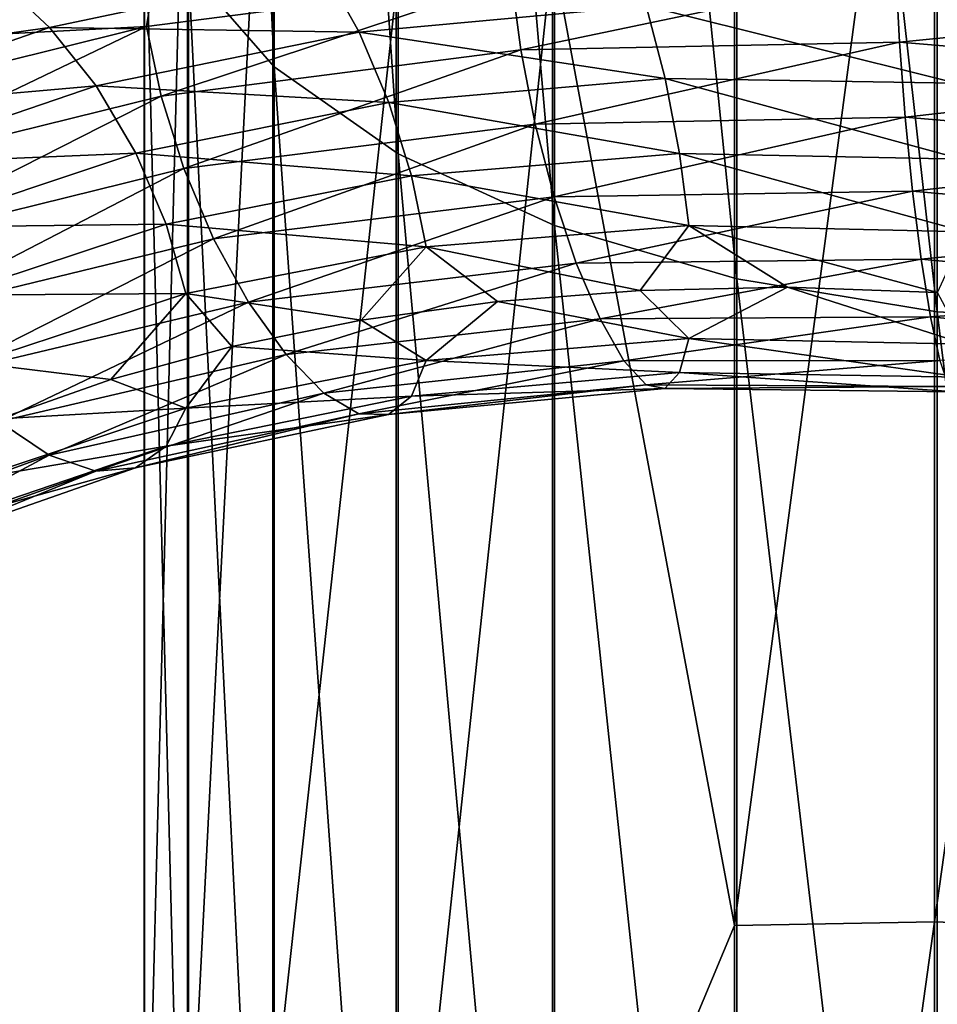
# Model space of a CAD drawing. Header units: metres. Extents: x -109 to 109, y -452 to 89.
# Tile 183 of 256: x -9.51 to -1.74, y -314.94 to -306.61. Entities that reach past the tile are written whole.
import ezdxf

# ---------------------------------------------------------------- set-up
doc = ezdxf.new("R2010")
doc.units = ezdxf.units.M
doc.layers.add('solid_k244270000c71_000_02', color=7, linetype='CONTINUOUS')

msp = doc.modelspace()

# ---------------------------------------------------------------- linework, layer by layer
at = {"layer": 'solid_k244270000c71_000_02'}
for points in [[(-8.079568, -291.75058, 847.178955), (-7.353192, -307.007813, 840.491516), (-7.353192, -292.465698, 848.636841)], [(-8.079568, -291.75058, 847.178955), (-8.079568, -306.176971, 839.096313), (-7.353192, -307.007813, 840.491516)], [(-7.353192, -292.465698, 848.636841), (-6.304805, -307.743134, 841.726257), (-6.304805, -293.098602, 849.927063)], [(-7.353192, -292.465698, 848.636841), (-7.353192, -307.007813, 840.491516), (-6.304805, -307.743134, 841.726257)], [(-6.304805, -293.098602, 849.927063), (-4.980319, -308.350677, 842.746521), (-4.980319, -293.621521, 850.993103)], [(-6.304805, -293.098602, 849.927063), (-6.304805, -307.743134, 841.726257), (-4.980319, -308.350677, 842.746521)], [(-4.980319, -293.621521, 850.993103), (-3.437735, -308.803894, 843.507507), (-3.437735, -294.011627, 851.78833)], [(-4.980319, -293.621521, 850.993103), (-4.980319, -308.350677, 842.746521), (-3.437735, -308.803894, 843.507507)], [(-3.437735, -294.011627, 851.78833), (-1.744606, -309.082886, 843.976013), (-1.744606, -294.25177, 852.277893)], [(-3.437735, -294.011627, 851.78833), (-3.437735, -308.803894, 843.507507), (-1.744606, -309.082886, 843.976013)], [(-1.744606, -294.25177, 852.277893), (0, -309.175476, 844.131531), (0, -294.331421, 852.440369)], [(-1.744606, -294.25177, 852.277893), (-1.744606, -309.082886, 843.976013), (0, -309.175476, 844.131531)], [(-3.458888, -301.395508, 829.820129), (-3.458888, -314.276459, 821.081421), (-4.999055, -306.035187, 827.912415)], [(-1.767249, -301.491913, 829.112488), (-3.458888, -314.276459, 821.081421), (-3.458888, -301.395508, 829.820129)], [(-1.767249, -301.491913, 829.112488), (-1.767249, -314.243774, 820.421326), (-3.458888, -314.276459, 821.081421)], [(-1.767249, -301.491913, 829.112488), (0, -301.631439, 828.806213), (-1.767249, -314.243774, 820.421326)], [(-1.767249, -314.243774, 820.421326), (0, -301.631439, 828.806213), (0, -314.313751, 820.137939)], [(-7.364774, -302.654327, 833.18103), (-8.086726, -316.848419, 825.578674), (-8.086726, -303.486206, 834.577942)], [(-7.364774, -302.654327, 833.18103), (-7.364774, -315.906158, 824.253723), (-8.086726, -316.848419, 825.578674)], [(-6.320303, -306.358917, 829.124207), (-7.364774, -315.906158, 824.253723), (-7.364774, -302.654327, 833.18103)], [(-8.086726, -303.486206, 834.577942), (-8.454546, -317.857147, 826.99707), (-8.454546, -304.37674, 836.073364)], [(-8.086726, -303.486206, 834.577942), (-8.086726, -316.848419, 825.578674), (-8.454546, -317.857147, 826.99707)], [(-8.454546, -304.37674, 836.073364), (-8.452125, -318.888153, 828.446838), (-8.452125, -305.286957, 837.601807)], [(-8.454546, -304.37674, 836.073364), (-8.454546, -317.857147, 826.99707), (-8.452125, -318.888153, 828.446838)], [(-8.452125, -305.286957, 837.601807), (-8.079568, -319.896301, 829.86438), (-8.079568, -306.176971, 839.096313)], [(-8.452125, -305.286957, 837.601807), (-8.452125, -318.888153, 828.446838), (-8.079568, -319.896301, 829.86438)], [(-11.260819, -306.420837, 822.15918), (-8.433146, -305.730255, 820.515381), (-11.190014, -306.810516, 821.659058)], [(-8.433146, -305.730255, 820.515381), (-8.345735, -306.125519, 820.036255), (-11.190014, -306.810516, 821.659058)], [(-4.999055, -306.035187, 827.912415), (-6.320303, -318.43576, 820.551331), (-6.320303, -306.358917, 829.124207)], [(-4.999055, -306.035187, 827.912415), (-4.999055, -317.961945, 819.413086), (-6.320303, -318.43576, 820.551331)], [(-3.458888, -314.276459, 821.081421), (-4.999055, -317.961945, 819.413086), (-4.999055, -306.035187, 827.912415)], [(-11.190014, -306.810516, 821.659058), (-8.345735, -306.125519, 820.036255), (-8.434004, -306.666748, 819.825806)], [(-8.345735, -306.125519, 820.036255), (-5.345291, -306.26889, 818.610107), (-8.434004, -306.666748, 819.825806)], [(-9.25388, -306.675751, 825.308167), (-6.930162, -306.18457, 823.906372), (-9.679171, -306.280945, 824.885559)], [(-6.634855, -306.713867, 824.255737), (-6.930162, -306.18457, 823.906372), (-9.25388, -306.675751, 825.308167)], [(-8.079568, -306.176971, 839.096313), (-7.353192, -320.837433, 831.187744), (-7.353192, -307.007813, 840.491516)], [(-8.079568, -306.176971, 839.096313), (-8.079568, -319.896301, 829.86438), (-7.353192, -320.837433, 831.187744)], [(-6.634855, -306.713867, 824.255737), (-4.205029, -306.490845, 823.23999), (-6.930162, -306.18457, 823.906372)], [(-5.345291, -306.26889, 818.610107), (-2.092619, -306.198242, 817.844604), (-5.266686, -306.865448, 818.49823)], [(-2.092619, -306.198242, 817.844604), (-2.061846, -306.798767, 817.740295), (-5.266686, -306.865448, 818.49823)], [(-2.092619, -306.198242, 817.844604), (1.225007, -306.471924, 817.545898), (-2.061846, -306.798767, 817.740295)], [(-9.25388, -306.675751, 825.308167), (-9.679171, -306.280945, 824.885559), (-11.811844, -307.036072, 826.672241)], [(-8.434004, -306.666748, 819.825806), (-5.345291, -306.26889, 818.610107), (-8.309978, -307.255829, 819.69873)], [(-5.345291, -306.26889, 818.610107), (-5.266686, -306.865448, 818.49823), (-8.309978, -307.255829, 819.69873)], [(-6.320303, -306.358917, 829.124207), (-6.320303, -318.43576, 820.551331), (-7.364774, -315.906158, 824.253723)], [(-4.045947, -307.106842, 823.460632), (-4.205029, -306.490845, 823.23999), (-6.634855, -306.713867, 824.255737)], [(-1.583941, -307.147034, 822.817566), (-1.646219, -306.519897, 822.58197), (-4.205029, -306.490845, 823.23999)], [(-4.045947, -307.106842, 823.460632), (-1.583941, -307.147034, 822.817566), (-4.205029, -306.490845, 823.23999)], [(1.225007, -306.471924, 817.545898), (1.206992, -307.072754, 817.441284), (-2.061846, -306.798767, 817.740295)], [(-11.292846, -307.382416, 827.027405), (-9.25388, -306.675751, 825.308167), (-11.811844, -307.036072, 826.672241)], [(-8.859553, -307.170349, 825.608276), (-9.25388, -306.675751, 825.308167), (-11.292846, -307.382416, 827.027405)], [(-11.261966, -307.367828, 821.465271), (-8.434004, -306.666748, 819.825806), (-11.096354, -307.946198, 821.315979)], [(-11.190014, -306.810516, 821.659058), (-8.434004, -306.666748, 819.825806), (-11.261966, -307.367828, 821.465271)], [(-8.434004, -306.666748, 819.825806), (-8.309978, -307.255829, 819.69873), (-11.096354, -307.946198, 821.315979)], [(-8.859553, -307.170349, 825.608276), (-6.634855, -306.713867, 824.255737), (-9.25388, -306.675751, 825.308167)], [(-6.383849, -307.309784, 824.447327), (-6.634855, -306.713867, 824.255737), (-8.859553, -307.170349, 825.608276)], [(-6.383849, -307.309784, 824.447327), (-4.045947, -307.106842, 823.460632), (-6.634855, -306.713867, 824.255737)], [(-5.266686, -306.865448, 818.49823), (-2.061846, -306.798767, 817.740295), (-5.144186, -307.493103, 818.54718)], [(-2.061846, -306.798767, 817.740295), (-2.013889, -307.434235, 817.800903), (-5.144186, -307.493103, 818.54718)], [(-2.061846, -306.798767, 817.740295), (1.206992, -307.072754, 817.441284), (-2.013889, -307.434235, 817.800903)], [(-8.309978, -307.255829, 819.69873), (-5.266686, -306.865448, 818.49823), (-8.116693, -307.869202, 819.724976)], [(-5.266686, -306.865448, 818.49823), (-5.144186, -307.493103, 818.54718), (-8.116693, -307.869202, 819.724976)], [(-7.353192, -307.007813, 840.491516), (-6.304805, -321.670319, 832.358887), (-6.304805, -307.743134, 841.726257)], [(-7.353192, -307.007813, 840.491516), (-7.353192, -320.837433, 831.187744), (-6.304805, -321.670319, 832.358887)], [(1.206992, -307.072754, 817.441284), (1.178918, -307.709229, 817.502014), (-2.013889, -307.434235, 817.800903)], [(-10.811636, -307.833435, 827.264465), (-8.859553, -307.170349, 825.608276), (-11.292846, -307.382416, 827.027405)], [(-8.524384, -307.737946, 825.757568), (-8.859553, -307.170349, 825.608276), (-10.811636, -307.833435, 827.264465)], [(-8.524384, -307.737946, 825.757568), (-6.383849, -307.309784, 824.447327), (-8.859553, -307.170349, 825.608276)], [(-3.923447, -307.742371, 823.512634), (-4.045947, -307.106842, 823.460632), (-6.383849, -307.309784, 824.447327)], [(-1.535983, -307.790527, 822.881104), (-1.583941, -307.147034, 822.817566), (-4.045947, -307.106842, 823.460632)], [(-3.923447, -307.742371, 823.512634), (-1.535983, -307.790527, 822.881104), (-4.045947, -307.106842, 823.460632)], [(-11.096354, -307.946198, 821.315979), (-8.309978, -307.255829, 819.69873), (-10.838259, -308.539337, 821.309021)], [(-8.309978, -307.255829, 819.69873), (-8.116693, -307.869202, 819.724976), (-10.838259, -308.539337, 821.309021)], [(-6.190564, -307.930817, 824.476807), (-6.383849, -307.309784, 824.447327), (-8.524384, -307.737946, 825.757568)], [(-6.190564, -307.930817, 824.476807), (-3.923447, -307.742371, 823.512634), (-6.383849, -307.309784, 824.447327)], [(-8.116693, -307.869202, 819.724976), (-5.144186, -307.493103, 818.54718), (-7.865686, -308.463989, 819.908386)], [(-5.144186, -307.493103, 818.54718), (-4.985104, -308.108185, 818.759583), (-7.865686, -308.463989, 819.908386)], [(-5.144186, -307.493103, 818.54718), (-2.013889, -307.434235, 817.800903), (-4.985104, -308.108185, 818.759583)], [(-2.013889, -307.434235, 817.800903), (-1.95161, -308.060608, 818.028198), (-4.985104, -308.108185, 818.759583)], [(-2.013889, -307.434235, 817.800903), (1.178918, -307.709229, 817.502014), (-1.95161, -308.060608, 818.028198)], [(-10.402616, -308.365387, 827.35968), (-8.524384, -307.737946, 825.757568), (-10.811636, -307.833435, 827.264465)], [(-8.266289, -308.338409, 825.754211), (-8.524384, -307.737946, 825.757568), (-10.402616, -308.365387, 827.35968)], [(-8.266289, -308.338409, 825.754211), (-6.190564, -307.930817, 824.476807), (-8.524384, -307.737946, 825.757568)], [(-6.304805, -307.743134, 841.726257), (-4.980319, -322.358521, 833.326538), (-4.980319, -308.350677, 842.746521)], [(-6.304805, -307.743134, 841.726257), (-6.304805, -321.670319, 832.358887), (-4.980319, -322.358521, 833.326538)], [(-3.844841, -308.351624, 823.397766), (-3.923447, -307.742371, 823.512634), (-6.190564, -307.930817, 824.476807)], [(-1.50521, -308.404083, 822.77356), (-1.535983, -307.790527, 822.881104), (-3.923447, -307.742371, 823.512634)], [(-3.844841, -308.351624, 823.397766), (-1.50521, -308.404083, 822.77356), (-3.923447, -307.742371, 823.512634)], [(1.178918, -307.709229, 817.502014), (1.142461, -308.337341, 817.729797), (-1.95161, -308.060608, 818.028198)], [(-10.838259, -308.539337, 821.309021), (-8.116693, -307.869202, 819.724976), (-10.503089, -309.105469, 821.450378)], [(-8.116693, -307.869202, 819.724976), (-7.865686, -308.463989, 819.908386), (-10.503089, -309.105469, 821.450378)], [(-6.066537, -308.531952, 824.347351), (-6.190564, -307.930817, 824.476807), (-8.266289, -308.338409, 825.754211)], [(-6.066537, -308.531952, 824.347351), (-3.844841, -308.351624, 823.397766), (-6.190564, -307.930817, 824.476807)], [(-4.985104, -308.108185, 818.759583), (-1.95161, -308.060608, 818.028198), (-4.797945, -308.668762, 819.131714)], [(-1.95161, -308.060608, 818.028198), (-1.878339, -308.635284, 818.417908), (-4.797945, -308.668762, 819.131714)], [(-1.95161, -308.060608, 818.028198), (1.142461, -308.337341, 817.729797), (-1.878339, -308.635284, 818.417908)], [(-7.865686, -308.463989, 819.908386), (-4.985104, -308.108185, 818.759583), (-7.570379, -308.999268, 820.24707)], [(-4.985104, -308.108185, 818.759583), (-4.797945, -308.668762, 819.131714), (-7.570379, -308.999268, 820.24707)], [(-10.087653, -308.939941, 827.314087), (-8.266289, -308.338409, 825.754211), (-10.402616, -308.365387, 827.35968)], [(-8.100677, -308.927948, 825.603149), (-8.266289, -308.338409, 825.754211), (-10.087653, -308.939941, 827.314087)], [(-8.100677, -308.927948, 825.603149), (-6.066537, -308.531952, 824.347351), (-8.266289, -308.338409, 825.754211)], [(1.142461, -308.337341, 817.729797), (1.099568, -308.914398, 818.120422), (-1.878339, -308.635284, 818.417908)], [(-6.066537, -308.531952, 824.347351), (-4.25574, -308.900024, 823.280762), (-3.844841, -308.351624, 823.397766)], [(-4.980319, -308.350677, 842.746521), (-3.437735, -322.871857, 834.048401), (-3.437735, -308.803894, 843.507507)], [(-4.980319, -308.350677, 842.746521), (-4.980319, -322.358521, 833.326538), (-3.437735, -322.871857, 834.048401)], [(-3.844841, -308.351624, 823.397766), (-4.25574, -308.900024, 823.280762), (-3.009917, -308.874084, 822.86615)], [(-3.844841, -308.351624, 823.397766), (-3.009917, -308.874084, 822.86615), (-1.740279, -308.918701, 822.55011)], [(-3.844841, -308.351624, 823.397766), (-1.740279, -308.918701, 822.55011), (-1.50521, -308.404083, 822.77356)], [(-10.503089, -309.105469, 821.450378), (-7.865686, -308.463989, 819.908386), (-10.108764, -309.605103, 821.740417)], [(-7.865686, -308.463989, 819.908386), (-7.570379, -308.999268, 820.24707), (-10.108764, -309.605103, 821.740417)], [(-8.100677, -308.927948, 825.603149), (-6.618874, -309.153381, 824.391113), (-6.066537, -308.531952, 824.347351)], [(-6.066537, -308.531952, 824.347351), (-6.618874, -309.153381, 824.391113), (-5.46417, -308.994202, 823.790894)], [(-6.066537, -308.531952, 824.347351), (-5.46417, -308.994202, 823.790894), (-4.25574, -308.900024, 823.280762)], [(-7.570379, -308.999268, 820.24707), (-4.797945, -308.668762, 819.131714), (-7.251881, -309.443909, 820.711914)], [(-4.797945, -308.668762, 819.131714), (-4.596087, -309.141724, 819.632446), (-7.251881, -309.443909, 820.711914)], [(-4.797945, -308.668762, 819.131714), (-1.878339, -308.635284, 818.417908), (-4.596087, -309.141724, 819.632446)], [(-1.878339, -308.635284, 818.417908), (-1.799314, -309.124176, 818.937439), (-4.596087, -309.141724, 819.632446)], [(-1.878339, -308.635284, 818.417908), (1.099568, -308.914398, 818.120422), (-1.799314, -309.124176, 818.937439)], [(-3.437735, -308.803894, 843.507507), (-1.744606, -323.187897, 834.492737), (-1.744606, -309.082886, 843.976013)], [(-3.437735, -308.803894, 843.507507), (-3.437735, -322.871857, 834.048401), (-1.744606, -323.187897, 834.492737)], [(-3.845386, -309.306274, 822.691345), (-4.25574, -308.900024, 823.280762), (-5.46417, -308.994202, 823.790894)], [(-3.845386, -309.306274, 822.691345), (-3.009917, -308.874084, 822.86615), (-4.25574, -308.900024, 823.280762)], [(-3.845386, -309.306274, 822.691345), (-1.505423, -309.354736, 822.066772), (-3.009917, -308.874084, 822.86615)], [(-1.505423, -309.354736, 822.066772), (-1.740279, -308.918701, 822.55011), (-3.009917, -308.874084, 822.86615)], [(1.099568, -308.914398, 818.120422), (1.053308, -309.406128, 818.641174), (-1.799314, -309.124176, 818.937439)], [(-10.108764, -309.605103, 821.740417), (-7.570379, -308.999268, 820.24707), (-9.683472, -310.009888, 822.153442)], [(-9.88555, -309.51474, 827.135254), (-8.100677, -308.927948, 825.603149), (-10.087653, -308.939941, 827.314087)], [(-9.88555, -309.51474, 827.135254), (-8.736007, -309.65448, 825.851746), (-8.100677, -308.927948, 825.603149)], [(-7.570379, -308.999268, 820.24707), (-7.251881, -309.443909, 820.711914), (-9.683472, -310.009888, 822.153442)], [(-8.100677, -308.927948, 825.603149), (-8.736007, -309.65448, 825.851746), (-7.711929, -309.374725, 825.079285)], [(-8.100677, -308.927948, 825.603149), (-7.711929, -309.374725, 825.079285), (-6.618874, -309.153381, 824.391113)], [(-6.067396, -309.492706, 823.639832), (-5.46417, -308.994202, 823.790894), (-6.618874, -309.153381, 824.391113)], [(-6.067396, -309.492706, 823.639832), (-3.845386, -309.306274, 822.691345), (-5.46417, -308.994202, 823.790894)], [(-1.744606, -309.082886, 843.976013), (0, -323.292755, 834.640259), (0, -309.175476, 844.131531)], [(-1.744606, -309.082886, 843.976013), (-1.744606, -323.187897, 834.492737), (0, -323.292755, 834.640259)], [(-6.067396, -309.492706, 823.639832), (-6.618874, -309.153381, 824.391113), (-7.711929, -309.374725, 825.079285)], [(-7.251881, -309.443909, 820.711914), (-4.596087, -309.141724, 819.632446), (-6.933268, -309.768982, 821.267151)], [(-4.596087, -309.141724, 819.632446), (-4.394157, -309.496002, 820.223267), (-6.933268, -309.768982, 821.267151)], [(-4.596087, -309.141724, 819.632446), (-1.799314, -309.124176, 818.937439), (-4.394157, -309.496002, 820.223267)], [(-1.799314, -309.124176, 818.937439), (-1.720261, -309.494934, 819.547058), (-4.394157, -309.496002, 820.223267)], [(-1.799314, -309.124176, 818.937439), (1.053308, -309.406128, 818.641174), (-1.720261, -309.494934, 819.547058)], [(-3.924466, -309.594513, 822.142212), (-3.845386, -309.306274, 822.691345), (-6.067396, -309.492706, 823.639832)], [(-3.924466, -309.594513, 822.142212), (-1.536382, -309.634766, 821.510071), (-3.845386, -309.306274, 822.691345)], [(-1.536382, -309.634766, 821.510071), (-1.505423, -309.354736, 822.066772), (-3.845386, -309.306274, 822.691345)], [(-8.101823, -309.896759, 824.89325), (-7.711929, -309.374725, 825.079285), (-8.736007, -309.65448, 825.851746)], [(-8.101823, -309.896759, 824.89325), (-6.067396, -309.492706, 823.639832), (-7.711929, -309.374725, 825.079285)], [(-9.683472, -310.009888, 822.153442), (-7.251881, -309.443909, 820.711914), (-9.258026, -310.293945, 822.657288)], [(-7.251881, -309.443909, 820.711914), (-6.933268, -309.768982, 821.267151), (-9.258026, -310.293945, 822.657288)], [(-6.192171, -309.794952, 823.104187), (-6.067396, -309.492706, 823.639832), (-8.101823, -309.896759, 824.89325)], [(-6.933268, -309.768982, 821.267151), (-4.394157, -309.496002, 820.223267), (-6.637615, -309.945374, 821.876465)], [(-4.394157, -309.496002, 820.223267), (-4.206778, -309.700348, 820.865417), (-6.637615, -309.945374, 821.876465)], [(-6.192171, -309.794952, 823.104187), (-3.924466, -309.594513, 822.142212), (-6.067396, -309.492706, 823.639832)], [(-4.394157, -309.496002, 820.223267), (-1.720261, -309.494934, 819.547058), (-4.206778, -309.700348, 820.865417)], [(-1.720261, -309.494934, 819.547058), (-1.646904, -309.715088, 820.206726), (-4.206778, -309.700348, 820.865417)], [(-9.88555, -309.51474, 827.135254), (-9.680416, -309.987396, 826.701233), (-8.736007, -309.65448, 825.851746)], [(-8.101823, -309.896759, 824.89325), (-8.736007, -309.65448, 825.851746), (-9.680416, -309.987396, 826.701233)], [(-4.047367, -309.730927, 821.519165), (-3.924466, -309.594513, 822.142212), (-6.192171, -309.794952, 823.104187)], [(-4.047367, -309.730927, 821.519165), (-1.584497, -309.759735, 820.875427), (-3.924466, -309.594513, 822.142212)], [(-1.584497, -309.759735, 820.875427), (-1.536382, -309.634766, 821.510071), (-3.924466, -309.594513, 822.142212)], [(-6.637615, -309.945374, 821.876465), (-4.206778, -309.700348, 820.865417), (-6.38609, -309.951324, 822.50238)], [(-4.206778, -309.700348, 820.865417), (-4.047367, -309.730927, 821.519165), (-6.38609, -309.951324, 822.50238)], [(-6.38609, -309.951324, 822.50238), (-4.047367, -309.730927, 821.519165), (-6.192171, -309.794952, 823.104187)], [(-4.206778, -309.700348, 820.865417), (-1.646904, -309.715088, 820.206726), (-4.047367, -309.730927, 821.519165)], [(-1.646904, -309.715088, 820.206726), (-1.584497, -309.759735, 820.875427), (-4.047367, -309.730927, 821.519165)], [(-9.258026, -310.293945, 822.657288), (-6.933268, -309.768982, 821.267151), (-8.863238, -310.431183, 823.219238)], [(-6.933268, -309.768982, 821.267151), (-6.637615, -309.945374, 821.876465), (-8.863238, -310.431183, 823.219238)], [(-8.268435, -310.218506, 824.376709), (-6.192171, -309.794952, 823.104187), (-8.101823, -309.896759, 824.89325)], [(-6.38609, -309.951324, 822.50238), (-6.192171, -309.794952, 823.104187), (-8.268435, -310.218506, 824.376709)], [(-9.88695, -310.493439, 826.421814), (-8.101823, -309.896759, 824.89325), (-9.680416, -309.987396, 826.701233)], [(-8.268435, -310.218506, 824.376709), (-8.101823, -309.896759, 824.89325), (-9.88695, -310.493439, 826.421814)], [(-8.863238, -310.431183, 823.219238), (-6.637615, -309.945374, 821.876465), (-8.527376, -310.402649, 823.805359)], [(-6.637615, -309.945374, 821.876465), (-6.38609, -309.951324, 822.50238), (-8.527376, -310.402649, 823.805359)], [(-8.527376, -310.402649, 823.805359), (-6.38609, -309.951324, 822.50238), (-8.268435, -310.218506, 824.376709)], [(-9.683472, -310.009888, 822.153442), (-9.258026, -310.293945, 822.657288), (-11.297906, -311.042053, 824.359741)], [(-10.090273, -310.839478, 825.929382), (-8.268435, -310.218506, 824.376709), (-9.88695, -310.493439, 826.421814)], [(-8.527376, -310.402649, 823.805359), (-8.268435, -310.218506, 824.376709), (-10.090273, -310.839478, 825.929382)], [(-11.297906, -311.042053, 824.359741), (-9.258026, -310.293945, 822.657288), (-10.816133, -311.130157, 824.861389)], [(-9.258026, -310.293945, 822.657288), (-8.863238, -310.431183, 823.219238), (-10.816133, -311.130157, 824.861389)], [(-10.406267, -311.058441, 825.396606), (-8.527376, -310.402649, 823.805359), (-10.090273, -310.839478, 825.929382)], [(-8.863238, -310.431183, 823.219238), (-8.527376, -310.402649, 823.805359), (-10.406267, -311.058441, 825.396606)], [(-10.816133, -311.130157, 824.861389), (-8.863238, -310.431183, 823.219238), (-10.406267, -311.058441, 825.396606)], [(-1.767249, -314.243774, 820.421326), (-3.458888, -326.408142, 811.329224), (-3.458888, -314.276459, 821.081421)], [(-1.767249, -314.243774, 820.421326), (-1.767249, -326.255219, 810.732605), (-3.458888, -326.408142, 811.329224)], [(-1.767249, -314.243774, 820.421326), (0, -314.313751, 820.137939), (-1.767249, -326.255219, 810.732605)], [(-3.458888, -314.276459, 821.081421), (-3.458888, -326.408142, 811.329224), (-4.999055, -317.961945, 819.413086)], [(-1.767249, -326.255219, 810.732605), (0, -314.313751, 820.137939), (0, -326.260468, 810.481018)]]:
    msp.add_3dface(points, dxfattribs=at)

doc.saveas('drawing.dxf')
